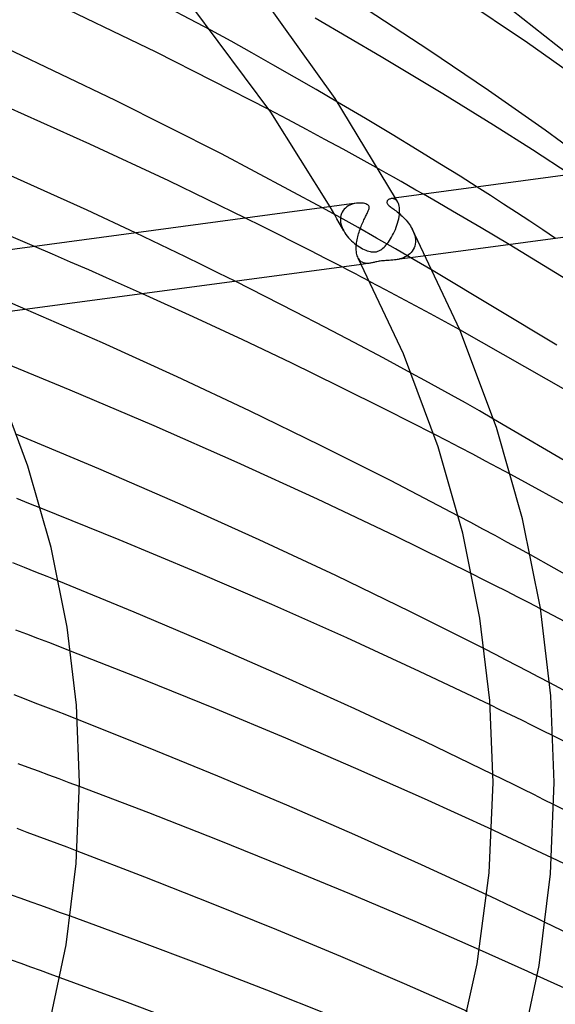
# Model space of a CAD drawing. Header units: millimetres. Extents: x -519 to 519, y -260 to 440.
# Tile 89 of 107: x 246 to 281, y 270 to 334. Entities that reach past the tile are written whole.
import ezdxf

# ---------------------------------------------------------------- set-up
doc = ezdxf.new("R2010")
doc.units = ezdxf.units.MM
doc.layers.add('HIDDEN', color=7, linetype='Continuous')
doc.layers.add('THICK', color=7, linetype='Continuous')

msp = doc.modelspace()

# ---------------------------------------------------------------- linework, layer by layer
at = {"layer": 'HIDDEN'}
for p, q in [((259.908, 332.484), (258.581, 333.212)), ((261.248, 331.738), (259.908, 332.484)), ((262.628, 330.957), (261.248, 331.738)), ((264.033, 330.152), (262.628, 330.957)), ((265.448, 329.331), (264.033, 330.152)), ((266.857, 328.506), (265.448, 329.331)), ((263.6, 327.373), (262.368, 328.022)), ((264.819, 326.724), (263.6, 327.373)), ((266.023, 326.076), (264.819, 326.724)), ((267.213, 325.43), (266.023, 326.076)), ((268.385, 324.787), (267.213, 325.43)), ((269.562, 324.133), (268.385, 324.787)), ((276.827, 322.408), (275.966, 322.96)), ((270.661, 322.2), (270.635, 322.246)), ((273.402, 321.945), (272.458, 322.49)), ((277.686, 321.853), (276.827, 322.408)), ((267.018, 320.972), (265.867, 321.607)), ((266.515, 321.412), (266.365, 321.674)), ((267.367, 321.595), (267.287, 321.517)), ((267.454, 321.665), (267.367, 321.595)), ((267.548, 321.726), (267.454, 321.665)), ((267.648, 321.778), (267.548, 321.726)), ((267.752, 321.822), (267.648, 321.778)), ((267.86, 321.857), (267.752, 321.822)), ((267.969, 321.884), (267.86, 321.857)), ((268.078, 321.903), (267.969, 321.884)), ((270.406, 322.213), (270.353, 322.208)), ((270.46, 322.211), (270.406, 322.213)), ((270.513, 322.201), (270.46, 322.211)), ((270.565, 322.184), (270.513, 322.201)), ((270.615, 322.159), (270.565, 322.184)), ((270.662, 322.125), (270.615, 322.159)), ((270.686, 322.155), (270.661, 322.2)), ((270.707, 322.083), (270.662, 322.125)), ((270.711, 322.109), (270.686, 322.155)), ((270.748, 322.033), (270.707, 322.083)), ((270.736, 322.064), (270.711, 322.109)), ((270.761, 322.018), (270.736, 322.064)), ((270.786, 321.973), (270.748, 322.033)), ((270.786, 321.973), (270.761, 322.018)), ((270.821, 321.899), (270.786, 321.973)), ((270.85, 321.816), (270.821, 321.899)), ((270.874, 321.722), (270.85, 321.816)), ((270.89, 321.618), (270.874, 321.722)), ((270.899, 321.506), (270.89, 321.618)), ((274.348, 321.395), (273.402, 321.945)), ((278.543, 321.294), (277.686, 321.853)), ((261.902, 320.407), (260.84, 320.933)), ((266.664, 321.15), (266.515, 321.412)), ((266.812, 320.888), (266.664, 321.15)), ((268.195, 320.314), (267.018, 320.972)), ((267.047, 320.993), (267.037, 320.867)), ((267.07, 321.114), (267.047, 320.993)), ((267.107, 321.228), (267.07, 321.114)), ((267.156, 321.333), (267.107, 321.228)), ((267.217, 321.429), (267.156, 321.333)), ((267.287, 321.517), (267.217, 321.429)), ((270.844, 320.893), (270.869, 321.032)), ((270.869, 321.032), (270.887, 321.168)), ((270.887, 321.168), (270.898, 321.298)), ((270.898, 321.298), (270.899, 321.313)), ((270.901, 321.384), (270.899, 321.506)), ((270.899, 321.313), (270.9, 321.327)), ((270.9, 321.342), (270.901, 321.356)), ((270.9, 321.327), (270.9, 321.342)), ((270.901, 321.37), (270.901, 321.384)), ((270.901, 321.356), (270.901, 321.37)), ((275.291, 320.844), (274.348, 321.395)), ((279.396, 320.734), (278.543, 321.294)), ((262.96, 319.877), (261.902, 320.407)), ((266.959, 320.626), (266.812, 320.888)), ((267.105, 320.363), (266.959, 320.626)), ((267.037, 320.867), (267.037, 320.853)), ((267.037, 320.853), (267.037, 320.838)), ((267.037, 320.838), (267.038, 320.824)), ((267.038, 320.824), (267.038, 320.81)), ((267.038, 320.81), (267.039, 320.796)), ((267.039, 320.796), (267.039, 320.781)), ((267.039, 320.781), (267.051, 320.669)), ((267.051, 320.669), (267.072, 320.554)), ((267.072, 320.554), (267.104, 320.439)), ((267.104, 320.439), (267.145, 320.324)), ((267.25, 320.101), (267.105, 320.363)), ((267.145, 320.324), (267.195, 320.21)), ((269.401, 319.631), (268.195, 320.314)), ((270.628, 320.199), (270.682, 320.335)), ((270.682, 320.335), (270.73, 320.473)), ((270.73, 320.473), (270.774, 320.612)), ((270.774, 320.612), (270.812, 320.753)), ((270.812, 320.753), (270.844, 320.893)), ((276.226, 320.293), (275.291, 320.844)), ((277.15, 319.746), (276.226, 320.293)), ((280.244, 320.172), (279.396, 320.734)), ((254.741, 319.45), (253.648, 319.97)), ((264.015, 319.346), (262.96, 319.877)), ((267.195, 320.21), (267.253, 320.097)), ((267.253, 320.097), (267.321, 319.981)), ((267.321, 319.981), (267.397, 319.868)), ((267.397, 319.868), (267.48, 319.759)), ((267.48, 319.759), (267.569, 319.654)), ((267.569, 319.654), (267.662, 319.552)), ((270.314, 319.581), (270.382, 319.694)), ((270.382, 319.694), (270.447, 319.813)), ((270.447, 319.813), (270.51, 319.937)), ((270.51, 319.937), (270.571, 320.066)), ((270.571, 320.066), (270.628, 320.199)), ((271.719, 320.231), (271.772, 320.122)), ((271.772, 320.122), (271.819, 320.012)), ((271.819, 320.012), (271.859, 319.901)), ((271.859, 319.901), (271.89, 319.789)), ((271.89, 319.789), (271.914, 319.677)), ((271.914, 319.677), (271.929, 319.565)), ((278.058, 319.205), (277.15, 319.746)), ((281.086, 319.61), (280.244, 320.172)), ((248.239, 318.577), (247.052, 319.086)), ((255.827, 318.929), (254.741, 319.45)), ((265.064, 318.813), (264.015, 319.346)), ((267.662, 319.552), (267.76, 319.456)), ((267.76, 319.456), (267.861, 319.364)), ((267.861, 319.364), (267.964, 319.279)), ((267.964, 319.279), (268.068, 319.199)), ((268.068, 319.199), (268.174, 319.125)), ((268.174, 319.125), (268.279, 319.056)), ((268.279, 319.056), (268.384, 318.994)), ((270.624, 318.93), (269.401, 319.631)), ((269.813, 318.967), (269.886, 319.033)), ((269.886, 319.033), (269.958, 319.107)), ((269.958, 319.107), (270.031, 319.188)), ((270.031, 319.188), (270.103, 319.277)), ((270.103, 319.277), (270.174, 319.372)), ((270.174, 319.372), (270.245, 319.473)), ((270.245, 319.473), (270.314, 319.581)), ((271.891, 319.111), (271.849, 318.993)), ((271.919, 319.236), (271.891, 319.111)), ((271.934, 319.367), (271.919, 319.236)), ((271.929, 319.565), (271.935, 319.455)), ((271.935, 319.396), (271.934, 319.381)), ((271.934, 319.381), (271.934, 319.367)), ((271.935, 319.455), (271.935, 319.44)), ((271.935, 319.44), (271.935, 319.425)), ((271.935, 319.425), (271.935, 319.41)), ((271.935, 319.41), (271.935, 319.396)), ((249.422, 318.064), (248.239, 318.577)), ((256.913, 318.403), (255.827, 318.929)), ((257.997, 317.874), (256.913, 318.403)), ((266.108, 318.278), (265.064, 318.813)), ((268.384, 318.994), (268.489, 318.938)), ((268.489, 318.938), (268.592, 318.888)), ((268.592, 318.888), (268.692, 318.844)), ((268.692, 318.844), (268.791, 318.807)), ((268.791, 318.807), (268.886, 318.777)), ((268.886, 318.777), (268.974, 318.754)), ((268.974, 318.754), (269.052, 318.738)), ((269.052, 318.738), (269.121, 318.729)), ((269.121, 318.729), (269.182, 318.725)), ((269.182, 318.725), (269.236, 318.724)), ((269.236, 318.724), (269.288, 318.726)), ((269.288, 318.726), (269.338, 318.732)), ((269.338, 318.732), (269.387, 318.741)), ((269.387, 318.741), (269.436, 318.753)), ((269.436, 318.753), (269.484, 318.768)), ((269.484, 318.768), (269.539, 318.789)), ((269.539, 318.789), (269.599, 318.818)), ((269.599, 318.818), (269.666, 318.858)), ((269.666, 318.858), (269.739, 318.908)), ((269.739, 318.908), (269.813, 318.967)), ((272.612, 318.475), (270.565, 318.201)), ((271.856, 318.218), (270.624, 318.93)), ((271.263, 318.4), (271.149, 318.348)), ((271.371, 318.459), (271.263, 318.4)), ((271.472, 318.526), (271.371, 318.459)), ((271.566, 318.602), (271.472, 318.526)), ((271.652, 318.687), (271.566, 318.602)), ((271.729, 318.781), (271.652, 318.687)), ((271.795, 318.883), (271.729, 318.781)), ((271.849, 318.993), (271.795, 318.883)), ((250.6, 317.55), (249.422, 318.064)), ((259.079, 317.342), (257.997, 317.874)), ((267.146, 317.743), (266.108, 318.278)), ((268.236, 318.266), (268.202, 318.325)), ((268.273, 318.213), (268.236, 318.266)), ((268.313, 318.166), (268.273, 318.213)), ((268.356, 318.124), (268.313, 318.166)), ((268.401, 318.088), (268.356, 318.124)), ((268.449, 318.057), (268.401, 318.088)), ((268.949, 317.984), (268.415, 317.913)), ((268.498, 318.032), (268.449, 318.057)), ((268.55, 318.011), (268.498, 318.032)), ((268.604, 317.995), (268.55, 318.011)), ((268.659, 317.984), (268.604, 317.995)), ((268.716, 317.976), (268.659, 317.984)), ((268.774, 317.973), (268.716, 317.976)), ((268.832, 317.974), (268.774, 317.973)), ((268.891, 317.978), (268.832, 317.974)), ((268.949, 317.984), (268.891, 317.978)), ((269.006, 317.993), (268.949, 317.984)), ((269.062, 318.003), (269.006, 317.993)), ((269.118, 318.015), (269.062, 318.003)), ((269.174, 318.028), (269.118, 318.015)), ((269.23, 318.041), (269.174, 318.028)), ((269.291, 318.056), (269.23, 318.041)), ((269.354, 318.071), (269.291, 318.056)), ((269.421, 318.086), (269.354, 318.071)), ((269.491, 318.101), (269.421, 318.086)), ((269.564, 318.114), (269.491, 318.101)), ((269.641, 318.126), (269.564, 318.114)), ((269.723, 318.136), (269.641, 318.126)), ((269.812, 318.145), (269.723, 318.136)), ((269.908, 318.152), (269.812, 318.145)), ((270.011, 318.158), (269.908, 318.152)), ((270.119, 318.163), (270.011, 318.158)), ((270.228, 318.169), (270.119, 318.163)), ((270.339, 318.177), (270.228, 318.169)), ((270.45, 318.187), (270.339, 318.177)), ((270.564, 318.201), (270.45, 318.187)), ((270.68, 318.218), (270.564, 318.201)), ((270.797, 318.241), (270.68, 318.218)), ((270.916, 318.27), (270.797, 318.241)), ((271.033, 318.305), (270.916, 318.27)), ((271.149, 318.348), (271.033, 318.305)), ((273.087, 317.499), (271.856, 318.218)), ((251.774, 317.033), (250.6, 317.55)), ((260.158, 316.806), (259.079, 317.342)), ((252.942, 316.515), (251.774, 317.033)), ((254.104, 315.995), (252.942, 316.515)), ((269.982, 316.258), (268.986, 316.783)), ((270.97, 315.733), (269.982, 316.258)), ((246.489, 314.975), (244.635, 315.768)), ((271.949, 315.209), (270.97, 315.733)), ((272.919, 314.686), (271.949, 315.209)), ((273.879, 314.164), (272.919, 314.686)), ((274.828, 313.644), (273.879, 314.164)), ((272.547, 310.333), (271.667, 310.814)), ((273.417, 309.854), (272.547, 310.333)), ((274.299, 309.364), (273.417, 309.854)), ((275.199, 308.858), (274.299, 309.364)), ((276.113, 308.339), (275.199, 308.858)), ((277.038, 307.81), (276.113, 308.339)), ((273.997, 306.384), (273.149, 306.823)), ((274.84, 305.945), (273.997, 306.384)), ((275.678, 305.505), (274.84, 305.945)), ((276.511, 305.066), (275.678, 305.505)), ((277.338, 304.627), (276.511, 305.066)), ((278.16, 304.188), (277.338, 304.627)), ((246.687, 302.303), (245.898, 302.613)), ((247.472, 301.992), (246.687, 302.303)), ((275.552, 301.046), (274.753, 301.471)), ((276.345, 300.623), (275.552, 301.046)), ((277.131, 300.2), (276.345, 300.623)), ((277.912, 299.777), (277.131, 300.2)), ((278.685, 299.356), (277.912, 299.777)), ((279.452, 298.936), (278.685, 299.356)), ((246.4, 298.114), (245.646, 298.413)), ((247.15, 297.815), (246.4, 298.114)), ((247.898, 297.516), (247.15, 297.815)), ((248.642, 297.216), (247.898, 297.516)), ((276.376, 297.316), (275.623, 297.695)), ((277.126, 296.937), (276.376, 297.316)), ((277.873, 296.557), (277.126, 296.937)), ((278.618, 296.176), (277.873, 296.557)), ((279.361, 295.795), (278.618, 296.176)), ((280.1, 295.413), (279.361, 295.795)), ((246.563, 293.753), (245.845, 294.026)), ((247.28, 293.48), (246.563, 293.753)), ((247.996, 293.206), (247.28, 293.48)), ((248.71, 292.931), (247.996, 293.206)), ((249.421, 292.656), (248.71, 292.931)), ((277.154, 292.431), (276.435, 292.8)), ((277.87, 292.063), (277.154, 292.431)), ((278.583, 291.693), (277.87, 292.063)), ((279.293, 291.324), (278.583, 291.693)), ((280, 290.954), (279.293, 291.324)), ((280.703, 290.584), (280, 290.954)), ((246.42, 289.526), (245.726, 289.792)), ((247.113, 289.26), (246.42, 289.526)), ((247.804, 288.993), (247.113, 289.26)), ((248.494, 288.725), (247.804, 288.993)), ((277.499, 288.804), (276.809, 289.139)), ((278.188, 288.468), (277.499, 288.804)), ((249.181, 288.458), (248.494, 288.725)), ((249.866, 288.19), (249.181, 288.458)), ((278.876, 288.131), (278.188, 288.468)), ((279.563, 287.793), (278.876, 288.131)), ((280.25, 287.454), (279.563, 287.793)), ((280.935, 287.113), (280.25, 287.454)), ((246.658, 285.049), (245.987, 285.296)), ((247.328, 284.802), (246.658, 285.049)), ((247.998, 284.554), (247.328, 284.802)), ((248.666, 284.306), (247.998, 284.554)), ((249.333, 284.056), (248.666, 284.306)), ((277.665, 284.269), (276.998, 284.597)), ((250, 283.806), (249.333, 284.056)), ((278.332, 283.94), (277.665, 284.269)), ((278.997, 283.61), (278.332, 283.94)), ((279.661, 283.278), (278.997, 283.61)), ((280.324, 282.946), (279.661, 283.278)), ((280.985, 282.614), (280.324, 282.946)), ((246.581, 280.813), (245.925, 281.056)), ((247.236, 280.57), (246.581, 280.813)), ((247.889, 280.326), (247.236, 280.57)), ((277.589, 280.682), (276.931, 280.988)), ((278.244, 280.377), (277.589, 280.682)), ((248.542, 280.081), (247.889, 280.326)), ((249.194, 279.836), (248.542, 280.081)), ((249.844, 279.59), (249.194, 279.836)), ((278.896, 280.071), (278.244, 280.377)), ((279.545, 279.766), (278.896, 280.071)), ((280.19, 279.46), (279.545, 279.766)), ((280.833, 279.156), (280.19, 279.46)), ((246.193, 276.482), (245.55, 276.71)), ((277.247, 276.426), (276.603, 276.728)), ((246.836, 276.253), (246.193, 276.482)), ((247.479, 276.024), (246.836, 276.253)), ((248.121, 275.793), (247.479, 276.024)), ((277.887, 276.125), (277.247, 276.426)), ((278.525, 275.823), (277.887, 276.125)), ((248.763, 275.562), (248.121, 275.793)), ((249.404, 275.33), (248.763, 275.562)), ((279.158, 275.522), (278.525, 275.823)), ((279.788, 275.222), (279.158, 275.522)), ((280.417, 274.92), (279.788, 275.222)), ((276.752, 272.858), (276.119, 273.139)), ((277.383, 272.577), (276.752, 272.858)), ((246.191, 272.236), (245.556, 272.463)), ((246.826, 272.008), (246.191, 272.236)), ((278.012, 272.295), (277.383, 272.577)), ((278.64, 272.013), (278.012, 272.295)), ((247.461, 271.779), (246.826, 272.008)), ((248.095, 271.55), (247.461, 271.779)), ((248.728, 271.32), (248.095, 271.55)), ((279.266, 271.73), (278.64, 272.013)), ((279.889, 271.448), (279.266, 271.73))]:
    msp.add_line(p, q, dxfattribs=at)
at = {"layer": 'THICK'}
for p, q in [((258.581, 333.212), (250.33, 337.56)), ((279.243, 332.39), (273.56, 336.213)), ((255.017, 331.773), (247.468, 335.408)), ((266.696, 328.751), (261.747, 335.657)), ((262.489, 327.845), (257.333, 334.782)), ((272.82, 331.911), (268.794, 334.53)), ((284.056, 329.918), (277.509, 335.081)), ((269.701, 331.472), (265.388, 333.987)), ((252.351, 328.628), (245.263, 332.023)), ((276.711, 329.277), (272.82, 331.911)), ((284.575, 328.589), (279.243, 332.39)), ((262.368, 328.022), (255.017, 331.773)), ((273.731, 329.055), (269.701, 331.472)), ((270.635, 322.246), (266.696, 328.751)), ((277.043, 327.012), (273.731, 329.055)), ((280.405, 326.675), (276.711, 329.277)), ((250.676, 325.765), (245.343, 328.158)), ((259.27, 325.127), (252.351, 328.628)), ((268.671, 327.432), (266.857, 328.506)), ((266.365, 321.674), (262.489, 327.845)), ((270.413, 326.388), (268.671, 327.432)), ((279.577, 325.394), (277.043, 327.012)), ((272.047, 325.397), (270.413, 326.388)), ((284.001, 324.037), (280.405, 326.675)), ((255.831, 323.361), (250.676, 325.765)), ((296.101, 325.658), (270.363, 322.209)), ((265.867, 321.607), (259.27, 325.127)), ((273.538, 324.483), (272.047, 325.397)), ((282.049, 323.775), (279.577, 325.394)), ((247.267, 322.921), (243.978, 324.389)), ((274.851, 323.666), (273.538, 324.483)), ((270.035, 323.868), (269.562, 324.133)), ((270.513, 323.599), (270.035, 323.868)), ((270.995, 323.326), (270.513, 323.599)), ((275.966, 322.96), (274.851, 323.666)), ((250.495, 321.445), (247.267, 322.921)), ((260.84, 320.933), (255.831, 323.361)), ((271.48, 323.05), (270.995, 323.326)), ((271.968, 322.771), (271.48, 323.05)), ((272.458, 322.49), (271.968, 322.771)), ((268.089, 321.905), (240.419, 318.198)), ((268.18, 321.914), (268.078, 321.903)), ((268.278, 321.919), (268.18, 321.914)), ((268.371, 321.918), (268.278, 321.919)), ((268.46, 321.912), (268.371, 321.918)), ((268.543, 321.901), (268.46, 321.912)), ((268.625, 321.885), (268.543, 321.901)), ((268.702, 321.862), (268.625, 321.885)), ((268.77, 321.833), (268.702, 321.862)), ((268.822, 321.801), (268.77, 321.833)), ((268.861, 321.767), (268.822, 321.801)), ((268.888, 321.731), (268.861, 321.767)), ((268.905, 321.69), (268.888, 321.731)), ((268.912, 321.648), (268.905, 321.69)), ((268.905, 321.555), (268.912, 321.603)), ((268.912, 321.603), (268.912, 321.648)), ((270.08, 322.016), (270.073, 321.978)), ((270.073, 321.978), (270.077, 321.94)), ((270.077, 321.94), (270.089, 321.903)), ((270.097, 322.054), (270.08, 322.016)), ((270.089, 321.903), (270.111, 321.864)), ((270.121, 322.088), (270.097, 322.054)), ((270.111, 321.864), (270.142, 321.823)), ((270.151, 322.118), (270.121, 322.088)), ((270.142, 321.823), (270.182, 321.782)), ((270.185, 322.143), (270.151, 322.118)), ((270.182, 321.782), (270.228, 321.74)), ((270.222, 322.165), (270.185, 322.143)), ((270.263, 322.183), (270.222, 322.165)), ((270.228, 321.74), (270.278, 321.697)), ((270.306, 322.198), (270.263, 322.183)), ((270.278, 321.697), (270.333, 321.654)), ((270.353, 322.208), (270.306, 322.198)), ((270.333, 321.654), (270.393, 321.609)), ((270.393, 321.609), (270.457, 321.561)), ((295.779, 321.579), (272.612, 318.475)), ((253.648, 319.97), (250.495, 321.445)), ((268.61, 320.893), (268.646, 320.968)), ((268.646, 320.968), (268.682, 321.04)), ((268.682, 321.04), (268.716, 321.108)), ((268.716, 321.108), (268.748, 321.174)), ((268.748, 321.174), (268.779, 321.236)), ((268.779, 321.236), (268.807, 321.295)), ((268.807, 321.295), (268.832, 321.35)), ((268.832, 321.35), (268.855, 321.403)), ((268.855, 321.403), (268.875, 321.454)), ((268.875, 321.454), (268.892, 321.505)), ((268.892, 321.505), (268.905, 321.555)), ((270.457, 321.561), (270.524, 321.511)), ((270.524, 321.511), (270.595, 321.457)), ((270.595, 321.457), (270.669, 321.4)), ((270.669, 321.4), (270.747, 321.34)), ((270.747, 321.34), (270.827, 321.275)), ((270.827, 321.275), (270.908, 321.206)), ((270.908, 321.206), (270.992, 321.133)), ((270.992, 321.133), (271.075, 321.055)), ((271.075, 321.055), (271.159, 320.974)), ((271.159, 320.974), (271.243, 320.888)), ((268.318, 320.205), (268.352, 320.299)), ((268.352, 320.299), (268.388, 320.391)), ((268.388, 320.391), (268.424, 320.481)), ((268.424, 320.481), (268.461, 320.568)), ((268.461, 320.568), (268.498, 320.653)), ((268.498, 320.653), (268.536, 320.736)), ((268.536, 320.736), (268.573, 320.816)), ((268.573, 320.816), (268.61, 320.893)), ((271.243, 320.888), (271.324, 320.798)), ((271.324, 320.798), (271.401, 320.707)), ((271.401, 320.707), (271.474, 320.614)), ((271.474, 320.614), (271.543, 320.52)), ((271.543, 320.52), (271.607, 320.425)), ((271.607, 320.425), (271.665, 320.328)), ((271.665, 320.328), (271.719, 320.231)), ((247.052, 319.086), (245.544, 319.728)), ((268.147, 319.616), (268.17, 319.716)), ((268.17, 319.716), (268.196, 319.816)), ((268.196, 319.816), (268.223, 319.915)), ((268.223, 319.915), (268.253, 320.013)), ((268.253, 320.013), (268.284, 320.11)), ((268.284, 320.11), (268.318, 320.205)), ((274.828, 313.643), (271.72, 320.23)), ((268.071, 318.937), (268.072, 319.029)), ((268.072, 319.029), (268.076, 319.124)), ((268.076, 319.124), (268.084, 319.22)), ((268.084, 319.22), (268.095, 319.317)), ((268.095, 319.317), (268.109, 319.416)), ((268.109, 319.416), (268.127, 319.516)), ((268.127, 319.516), (268.147, 319.616)), ((284.123, 315.501), (278.058, 319.205)), ((268.072, 318.922), (268.071, 318.937)), ((268.072, 318.908), (268.072, 318.922)), ((268.073, 318.893), (268.072, 318.908)), ((268.073, 318.878), (268.073, 318.893)), ((268.074, 318.864), (268.073, 318.878)), ((268.075, 318.85), (268.074, 318.864)), ((268.083, 318.747), (268.075, 318.85)), ((268.097, 318.65), (268.083, 318.747)), ((268.116, 318.558), (268.097, 318.65)), ((268.14, 318.473), (268.116, 318.558)), ((268.169, 318.396), (268.14, 318.473)), ((268.202, 318.325), (268.169, 318.396)), ((268.415, 317.913), (242.662, 314.462)), ((267.454, 317.583), (267.146, 317.743)), ((271.155, 312.06), (268.202, 318.325)), ((267.762, 317.423), (267.454, 317.583)), ((268.069, 317.263), (267.762, 317.423)), ((268.375, 317.103), (268.069, 317.263)), ((268.681, 316.943), (268.375, 317.103)), ((281.169, 312.631), (273.087, 317.499)), ((262.133, 315.815), (260.158, 316.806)), ((268.986, 316.783), (268.681, 316.943)), ((257.417, 314.49), (254.104, 315.995)), ((264.092, 314.817), (262.133, 315.815)), ((251.495, 312.781), (246.489, 314.975)), ((266.029, 313.816), (264.092, 314.817)), ((260.66, 312.982), (257.417, 314.49)), ((267.94, 312.813), (266.029, 313.816)), ((281.913, 309.606), (274.828, 313.644)), ((277.225, 307.247), (274.828, 313.643)), ((256.384, 310.562), (251.495, 312.781)), ((263.824, 311.476), (260.66, 312.982)), ((269.821, 311.812), (267.94, 312.813)), ((249.389, 309.701), (243.827, 311.979)), ((273.424, 306.001), (271.155, 312.06)), ((266.96, 309.946), (263.824, 311.476)), ((271.667, 310.814), (269.821, 311.812)), ((246.634, 304.74), (244.517, 310.394)), ((261.11, 308.342), (256.384, 310.562)), ((254.88, 307.365), (249.389, 309.701)), ((270.074, 308.392), (266.96, 309.946)), ((265.732, 306.091), (261.11, 308.342)), ((273.149, 306.823), (270.074, 308.392)), ((284.246, 303.566), (277.038, 307.81)), ((251.272, 304.563), (245.918, 306.811)), ((260.285, 304.979), (254.88, 307.365)), ((278.922, 301.29), (277.225, 307.247)), ((270.297, 303.791), (265.732, 306.091)), ((275.035, 300.348), (273.424, 306.001)), ((265.547, 302.57), (260.285, 304.979)), ((248.147, 299.428), (246.634, 304.74)), ((256.564, 302.259), (251.272, 304.563)), ((274.753, 301.471), (270.297, 303.791)), ((283.748, 301.122), (278.16, 304.188)), ((270.623, 300.159), (265.547, 302.57)), ((252.587, 299.93), (247.472, 301.992)), ((261.74, 299.924), (256.564, 302.259)), ((280.094, 295.447), (278.922, 301.29)), ((257.598, 297.838), (252.587, 299.93)), ((266.745, 297.584), (261.74, 299.924)), ((275.623, 297.695), (270.623, 300.159)), ((276.145, 294.812), (275.035, 300.348)), ((249.192, 294.216), (248.147, 299.428)), ((285.249, 295.654), (279.452, 298.936)), ((262.565, 295.695), (257.598, 297.838)), ((253.569, 295.195), (248.642, 297.216)), ((271.618, 295.22), (266.745, 297.584)), ((267.447, 293.519), (262.565, 295.695)), ((276.435, 292.8), (271.618, 295.22)), ((280.775, 289.733), (280.094, 295.447)), ((284.719, 292.98), (280.1, 295.413)), ((258.444, 293.126), (253.569, 295.195)), ((276.788, 289.415), (276.145, 294.812)), ((249.8, 289.12), (249.192, 294.216)), ((272.204, 291.329), (267.447, 293.519)), ((254.21, 290.773), (249.421, 292.656)), ((263.258, 291.015), (258.444, 293.126)), ((258.88, 288.879), (254.21, 290.773)), ((267.971, 288.883), (263.258, 291.015)), ((276.809, 289.139), (272.204, 291.329)), ((285.286, 288.126), (280.703, 290.584)), ((281, 284.066), (280.775, 289.733)), ((250, 284.065), (249.8, 289.12)), ((263.478, 286.956), (258.88, 288.879)), ((272.544, 286.747), (267.971, 288.883)), ((277, 284.058), (276.788, 289.415)), ((254.511, 286.341), (249.866, 288.19)), ((268.038, 284.991), (263.478, 286.956)), ((285.139, 284.989), (280.935, 287.113)), ((259.041, 284.483), (254.511, 286.341)), ((276.998, 284.597), (272.544, 286.747)), ((272.532, 282.996), (268.038, 284.991)), ((263.529, 282.585), (259.041, 284.483)), ((249.783, 278.782), (250, 284.058)), ((254.538, 282.077), (250, 283.806)), ((276.744, 278.167), (277, 284.066)), ((280.753, 278.107), (281, 284.058)), ((276.931, 280.988), (272.532, 282.996)), ((267.972, 280.65), (263.529, 282.585)), ((285.054, 280.532), (280.985, 282.614)), ((259.001, 280.328), (254.538, 282.077)), ((272.339, 278.694), (267.972, 280.65)), ((263.369, 278.569), (259.001, 280.328)), ((254.276, 277.888), (249.844, 279.59)), ((284.861, 277.21), (280.833, 279.156)), ((249.123, 273.472), (249.783, 278.782)), ((267.651, 276.795), (263.369, 278.569)), ((276.603, 276.728), (272.339, 278.694)), ((258.628, 276.171), (254.276, 277.888)), ((275.965, 272.229), (276.744, 278.167)), ((280.005, 272.117), (280.753, 278.107)), ((271.908, 274.982), (267.651, 276.795)), ((262.881, 274.446), (258.628, 276.171)), ((253.726, 273.743), (249.404, 275.33)), ((276.119, 273.139), (271.908, 274.982)), ((284.347, 273.005), (280.417, 274.92)), ((267.07, 272.699), (262.881, 274.446)), ((247.984, 268.026), (249.123, 273.472)), ((258.007, 272.129), (253.726, 273.743)), ((271.232, 270.915), (267.07, 272.699)), ((262.231, 270.497), (258.007, 272.129)), ((274.61, 266.1), (275.965, 272.229)), ((278.71, 265.97), (280.005, 272.117)), ((283.786, 269.656), (279.889, 271.448)), ((252.968, 269.756), (248.728, 271.32)), ((275.345, 269.106), (271.232, 270.915)), ((266.381, 268.851), (262.231, 270.497)), ((257.166, 268.169), (252.968, 269.756))]:
    msp.add_line(p, q, dxfattribs=at)

doc.saveas('drawing.dxf')
